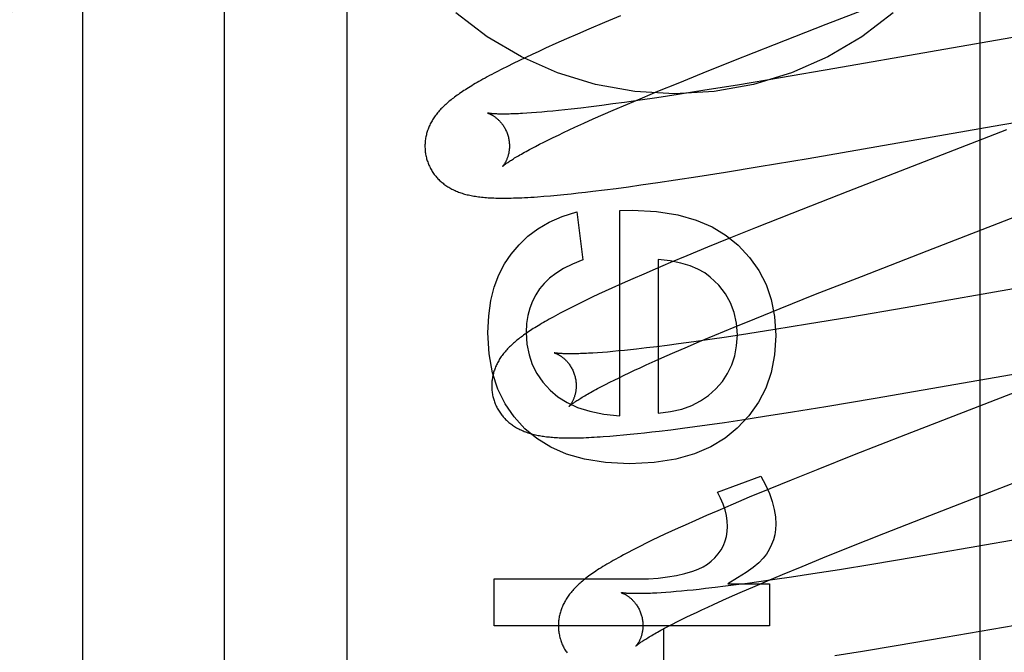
# Model space of a CAD drawing. Header units: inches. Extents: x 0 to 218, y 0 to 141.
# Tile 33 of 76: x 67.099 to 67.332, y 72.63 to 72.78. Entities that reach past the tile are written whole.
import ezdxf

# ---------------------------------------------------------------- set-up
doc = ezdxf.new("R2010")
doc.units = ezdxf.units.IN
doc.header["$LTSCALE"] = 11.987179
doc.header["$MEASUREMENT"] = 0
doc.linetypes.add('HIDDEN', pattern=[0.2, 0.1, -0.1])
doc.layers.add('DEFAULT_2', color=8, linetype='HIDDEN')
doc.layers.add('MAIN_RH_DOOR_ASSEMBLY', color=7, linetype='CONTINUOUS')

msp = doc.modelspace()

# ---------------------------------------------------------------- linework, layer by layer
at = {"layer": 'DEFAULT_2', "color": 8, "linetype": 'HIDDEN'}
for p, q in [((67.1768, 69.55728), (67.1768, 75.05779)), ((67.1143, 72.20913), (67.1143, 72.95218)), ((67.3266, 72.22205), (67.3266, 72.82686)), ((67.29017, 72.77883), (67.333, 72.79545)), ((67.24152, 72.78085), (67.23771, 72.77925)), ((67.23402, 72.77768), (67.23133, 72.77652)), ((67.23771, 72.77925), (67.23402, 72.77768)), ((67.27799, 72.77408), (67.29017, 72.77883)), ((67.22872, 72.77538), (67.22619, 72.77426)), ((67.23133, 72.77652), (67.22872, 72.77538)), ((67.33749, 72.77624), (67.29226, 72.76837)), ((67.22375, 72.77315), (67.22217, 72.77243)), ((67.22619, 72.77426), (67.22375, 72.77315)), ((67.26832, 72.77025), (67.27799, 72.77408)), ((67.21909, 72.77099), (67.21759, 72.77027)), ((67.22061, 72.77171), (67.21909, 72.77099)), ((67.22217, 72.77243), (67.22061, 72.77171)), ((67.21345, 72.76822), (67.21221, 72.76758)), ((67.21476, 72.76888), (67.21345, 72.76822)), ((67.21614, 72.76957), (67.21476, 72.76888)), ((67.21759, 72.77027), (67.21614, 72.76957)), ((67.26108, 72.76735), (67.26832, 72.77025)), ((67.29226, 72.76837), (67.2794, 72.76616)), ((67.25512, 72.76493), (67.26108, 72.76735)), ((67.2794, 72.76616), (67.26918, 72.76445)), ((67.25035, 72.76297), (67.25512, 72.76493)), ((67.26918, 72.76445), (67.2615, 72.76321)), ((67.24316, 72.75994), (67.24668, 72.76143)), ((67.25011, 72.76144), (67.2462, 72.76086)), ((67.24668, 72.76143), (67.25035, 72.76297)), ((67.25518, 72.76221), (67.25011, 72.76144)), ((67.2615, 72.76321), (67.25518, 72.76221)), ((67.23212, 72.75899), (67.2298, 72.75872)), ((67.23456, 72.75929), (67.23212, 72.75899)), ((67.23709, 72.75961), (67.23456, 72.75929)), ((67.23972, 72.75996), (67.23709, 72.75961)), ((67.24244, 72.76033), (67.23972, 72.75996)), ((67.23979, 72.75849), (67.24316, 72.75994)), ((67.2462, 72.76086), (67.24244, 72.76033)), ((67.22048, 72.75785), (67.21938, 72.75777)), ((67.22165, 72.75793), (67.22048, 72.75785)), ((67.22287, 72.75803), (67.22165, 72.75793)), ((67.22415, 72.75815), (67.22287, 72.75803)), ((67.22549, 72.75827), (67.22415, 72.75815)), ((67.22687, 72.75841), (67.22549, 72.75827)), ((67.22831, 72.75856), (67.22687, 72.75841)), ((67.2298, 72.75872), (67.22831, 72.75856)), ((67.23505, 72.75641), (67.23737, 72.75744)), ((67.23737, 72.75744), (67.23979, 72.75849)), ((67.33149, 72.75501), (67.3435, 72.75707)), ((67.22936, 72.75382), (67.23071, 72.75445)), ((67.23071, 72.75445), (67.23282, 72.75541)), ((67.23282, 72.75541), (67.23505, 72.75641)), ((67.2859, 72.74708), (67.33149, 72.75501)), ((67.22446, 72.75148), (67.22561, 72.75204)), ((67.22561, 72.75204), (67.2268, 72.75261)), ((67.2268, 72.75261), (67.22805, 72.75321)), ((67.22805, 72.75321), (67.22936, 72.75382)), ((67.33287, 72.75381), (67.29531, 72.73925)), ((67.22044, 72.74942), (67.22136, 72.7499)), ((67.22136, 72.7499), (67.22234, 72.75041)), ((67.22234, 72.75041), (67.22337, 72.75093)), ((67.22337, 72.75093), (67.22446, 72.75148)), ((67.26639, 72.74383), (67.2743, 72.74512)), ((67.2743, 72.74512), (67.2859, 72.74708)), ((67.25449, 72.74197), (67.25981, 72.74279)), ((67.25981, 72.74279), (67.26639, 72.74383)), ((67.24051, 72.73998), (67.24338, 72.74037)), ((67.24338, 72.74037), (67.24632, 72.74078)), ((67.24632, 72.74078), (67.25035, 72.74135)), ((67.25035, 72.74135), (67.25449, 72.74197)), ((67.22337, 72.7381), (67.22493, 72.73823)), ((67.22493, 72.73823), (67.22651, 72.73837)), ((67.22651, 72.73837), (67.22814, 72.73853)), ((67.22814, 72.73853), (67.2298, 72.7387)), ((67.2298, 72.7387), (67.2315, 72.73888)), ((67.2315, 72.73888), (67.23323, 72.73908)), ((67.23323, 72.73908), (67.235, 72.73929)), ((67.235, 72.73929), (67.23772, 72.73962)), ((67.23772, 72.73962), (67.24051, 72.73998)), ((67.29531, 72.73925), (67.28203, 72.73405)), ((67.23117, 72.73445), (67.23258, 72.72303)), ((67.24136, 72.73475), (67.2443, 72.73482)), ((67.24136, 72.68613), (67.24136, 72.73475)), ((67.28203, 72.73405), (67.27342, 72.73062)), ((67.3141, 72.7252), (67.33623, 72.73376)), ((67.27342, 72.73062), (67.26715, 72.7281)), ((67.26715, 72.7281), (67.26209, 72.72603)), ((67.25718, 72.724), (67.25338, 72.72241)), ((67.26209, 72.72603), (67.25718, 72.724)), ((67.29852, 72.71914), (67.3141, 72.7252)), ((67.25338, 72.72241), (67.2497, 72.72084)), ((67.25044, 72.72315), (67.25044, 72.68675)), ((67.24703, 72.71969), (67.24443, 72.71855)), ((67.2497, 72.72084), (67.24703, 72.71969)), ((67.35308, 72.71942), (67.30889, 72.71172)), ((67.2419, 72.71743), (67.23946, 72.71633)), ((67.24443, 72.71855), (67.2419, 72.71743)), ((67.28768, 72.71488), (67.29852, 72.71914)), ((67.23633, 72.71488), (67.23483, 72.71417)), ((67.23788, 72.7156), (67.23633, 72.71488)), ((67.23946, 72.71633), (67.23788, 72.7156)), ((67.27932, 72.71155), (67.28768, 72.71488)), ((67.23193, 72.71277), (67.23051, 72.71207)), ((67.23336, 72.71347), (67.23193, 72.71277)), ((67.23483, 72.71417), (67.23336, 72.71347)), ((67.23051, 72.71207), (67.22914, 72.71138)), ((67.27328, 72.70911), (67.27932, 72.71155)), ((67.30889, 72.71172), (67.296, 72.70951)), ((67.26844, 72.70713), (67.27328, 72.70911)), ((67.28574, 72.70779), (67.27804, 72.70653)), ((67.296, 72.70951), (67.28574, 72.70779)), ((67.2638, 72.7052), (67.26844, 72.70713)), ((67.27167, 72.70553), (67.26657, 72.70475)), ((67.27804, 72.70653), (67.27167, 72.70553)), ((67.25521, 72.70313), (67.25259, 72.70278)), ((67.25885, 72.70363), (67.25521, 72.70313)), ((67.25682, 72.70224), (67.26024, 72.7037)), ((67.26264, 72.70417), (67.25885, 72.70363)), ((67.26024, 72.7037), (67.2638, 72.7052)), ((67.26657, 72.70475), (67.26264, 72.70417)), ((67.23607, 72.70104), (67.23497, 72.70097)), ((67.23723, 72.70113), (67.23607, 72.70104)), ((67.23844, 72.70122), (67.23723, 72.70113)), ((67.23971, 72.70133), (67.23844, 72.70122)), ((67.24104, 72.70146), (67.23971, 72.70133)), ((67.24242, 72.70159), (67.24104, 72.70146)), ((67.24385, 72.70174), (67.24242, 72.70159)), ((67.24533, 72.7019), (67.24385, 72.70174)), ((67.24764, 72.70217), (67.24533, 72.7019)), ((67.25007, 72.70246), (67.24764, 72.70217)), ((67.25259, 72.70278), (67.25007, 72.70246)), ((67.252, 72.70014), (67.25437, 72.70118)), ((67.25437, 72.70118), (67.25682, 72.70224)), ((67.24758, 72.69815), (67.24974, 72.69913)), ((67.24974, 72.69913), (67.252, 72.70014)), ((67.30179, 72.6903), (67.34763, 72.69828)), ((67.24234, 72.6957), (67.24357, 72.69629)), ((67.24357, 72.69629), (67.24486, 72.69689)), ((67.24486, 72.69689), (67.24619, 72.69751)), ((67.24619, 72.69751), (67.24758, 72.69815)), ((67.35104, 72.69794), (67.30899, 72.68164)), ((67.23794, 72.69352), (67.23896, 72.69404)), ((67.23896, 72.69404), (67.24003, 72.69457)), ((67.24003, 72.69457), (67.24116, 72.69513)), ((67.24116, 72.69513), (67.24234, 72.6957)), ((67.23607, 72.69254), (67.23698, 72.69302)), ((67.23698, 72.69302), (67.23794, 72.69352)), ((67.29014, 72.68834), (67.30179, 72.6903)), ((67.27559, 72.68599), (67.2822, 72.68704)), ((67.2822, 72.68704), (67.29014, 72.68834)), ((67.26205, 72.68398), (67.26609, 72.68456)), ((67.26609, 72.68456), (67.27025, 72.68517)), ((67.27025, 72.68517), (67.27559, 72.68599)), ((67.2455, 72.6819), (67.24719, 72.68208)), ((67.24719, 72.68208), (67.24892, 72.68228)), ((67.24892, 72.68228), (67.25069, 72.68249)), ((67.25069, 72.68249), (67.25341, 72.68282)), ((67.25341, 72.68282), (67.25622, 72.68318)), ((67.25622, 72.68318), (67.2591, 72.68357)), ((67.2591, 72.68357), (67.26205, 72.68398)), ((67.23897, 72.6813), (67.24056, 72.68143)), ((67.24056, 72.68143), (67.24219, 72.68157)), ((67.24219, 72.68157), (67.24383, 72.68173)), ((67.24383, 72.68173), (67.2455, 72.6819)), ((67.30899, 72.68164), (67.2968, 72.67685)), ((67.33033, 72.66858), (67.36313, 72.6813)), ((67.2968, 72.67685), (67.28819, 72.67342)), ((67.28819, 72.67342), (67.28193, 72.6709)), ((67.26444, 72.66802), (67.27469, 72.67183)), ((67.28193, 72.6709), (67.27687, 72.66883)), ((67.27687, 72.66883), (67.27198, 72.6668)), ((67.31471, 72.66251), (67.33033, 72.66858)), ((67.27198, 72.6668), (67.26819, 72.6652)), ((67.26453, 72.66364), (67.26188, 72.66249)), ((67.26819, 72.6652), (67.26453, 72.66364)), ((67.25929, 72.66135), (67.25679, 72.66023)), ((67.26188, 72.66249), (67.25929, 72.66135)), ((67.30383, 72.65823), (67.31471, 72.66251)), ((67.36814, 72.6625), (67.32404, 72.65482)), ((67.25358, 72.65877), (67.25203, 72.65805)), ((67.25517, 72.6595), (67.25358, 72.65877)), ((67.25679, 72.66023), (67.25517, 72.6595)), ((67.24904, 72.65663), (67.24761, 72.65593)), ((67.25052, 72.65733), (67.24904, 72.65663)), ((67.25203, 72.65805), (67.25052, 72.65733)), ((67.29543, 72.65489), (67.30383, 72.65823)), ((67.24621, 72.65523), (67.24484, 72.65454)), ((67.24761, 72.65593), (67.24621, 72.65523)), ((67.28937, 72.65244), (67.29543, 72.65489)), ((67.32404, 72.65482), (67.31121, 72.65262)), ((67.28451, 72.65045), (67.28937, 72.65244)), ((67.31121, 72.65262), (67.301, 72.65091)), ((67.27984, 72.64851), (67.28451, 72.65045)), ((67.29334, 72.64966), (67.28701, 72.64867)), ((67.301, 72.65091), (67.29334, 72.64966)), ((67.21158, 72.6364), (67.21158, 72.64746)), ((67.21158, 72.64746), (67.24572, 72.64746)), ((67.27283, 72.64554), (67.27626, 72.64701)), ((67.27804, 72.64732), (67.27427, 72.64678)), ((67.27626, 72.64701), (67.27984, 72.64851)), ((67.28195, 72.6479), (67.27804, 72.64732)), ((67.28701, 72.64867), (67.28195, 72.6479)), ((67.25729, 72.64471), (67.25595, 72.64458)), ((67.25868, 72.64485), (67.25729, 72.64471)), ((67.26013, 72.645), (67.25868, 72.64485)), ((67.26162, 72.64517), (67.26013, 72.645)), ((67.26395, 72.64544), (67.26162, 72.64517)), ((67.26638, 72.64574), (67.26395, 72.64544)), ((67.26892, 72.64606), (67.26638, 72.64574)), ((67.2669, 72.64635), (67.27678, 72.64635)), ((67.27155, 72.64641), (67.26892, 72.64606)), ((67.27036, 72.64447), (67.27283, 72.64554)), ((67.27427, 72.64678), (67.27155, 72.64641)), ((67.27678, 72.64635), (67.27678, 72.6364)), ((67.25226, 72.64428), (67.25115, 72.6442)), ((67.25344, 72.64437), (67.25226, 72.64428)), ((67.25467, 72.64447), (67.25344, 72.64437)), ((67.25595, 72.64458), (67.25467, 72.64447)), ((67.26353, 72.64143), (67.2657, 72.64242)), ((67.2657, 72.64242), (67.26798, 72.64343)), ((67.26798, 72.64343), (67.27036, 72.64447)), ((67.2595, 72.63956), (67.26079, 72.64017)), ((67.26079, 72.64017), (67.26214, 72.64079)), ((67.26214, 72.64079), (67.26353, 72.64143)), ((67.31838, 72.63365), (67.36291, 72.6414)), ((67.25485, 72.6373), (67.25593, 72.63784)), ((67.25593, 72.63784), (67.25707, 72.6384)), ((67.25707, 72.6384), (67.25826, 72.63897)), ((67.25826, 72.63897), (67.2595, 72.63956)), ((67.27678, 72.6364), (67.21158, 72.6364)), ((67.25194, 72.63579), (67.25285, 72.63627)), ((67.25285, 72.63627), (67.25382, 72.63678)), ((67.25382, 72.63678), (67.25485, 72.6373)), ((67.30674, 72.63168), (67.31838, 72.63365)), ((67.29881, 72.63038), (67.30674, 72.63168)), ((67.2922, 72.62933), (67.29881, 72.63038))]:
    msp.add_line(p, q, dxfattribs=at)
for points in [[(67.30602, 72.78155), (67.29861, 72.77587), (67.29055, 72.77112), (67.28196, 72.76734), (67.27296, 72.76461), (67.2637, 72.76294), (67.2543, 72.76239), (67.2449, 72.76294), (67.23563, 72.76461), (67.22664, 72.76734), (67.21805, 72.77112), (67.20999, 72.77587), (67.20258, 72.78155)], [(67.21221, 72.76758), (67.21162, 72.76727), (67.21106, 72.76697), (67.21051, 72.76668), (67.20997, 72.76639), (67.20946, 72.76611), (67.20896, 72.76583), (67.20848, 72.76556), (67.20802, 72.7653), (67.20757, 72.76504), (67.20714, 72.76479), (67.20672, 72.76454), (67.20631, 72.76429), (67.20591, 72.76405), (67.20553, 72.76382), (67.20516, 72.76358), (67.2048, 72.76335), (67.20445, 72.76313), (67.20411, 72.7629), (67.20378, 72.76268), (67.20345, 72.76246), (67.20314, 72.76224), (67.20283, 72.76202), (67.20254, 72.76181), (67.20225, 72.76159), (67.20196, 72.76138), (67.20169, 72.76116), (67.20142, 72.76095), (67.20115, 72.76074), (67.2009, 72.76052), (67.20064, 72.76031)], [(67.20064, 72.76031), (67.2004, 72.76009), (67.20016, 72.75988), (67.19992, 72.75966), (67.19969, 72.75944), (67.19947, 72.75922), (67.19925, 72.759), (67.19903, 72.75878), (67.19883, 72.75856), (67.19862, 72.75833), (67.19843, 72.7581), (67.19823, 72.75787), (67.19805, 72.75764), (67.19787, 72.75741), (67.19769, 72.75718), (67.19753, 72.75694), (67.19736, 72.7567), (67.19721, 72.75646), (67.19705, 72.75622), (67.19691, 72.75597), (67.19677, 72.75573), (67.19663, 72.75548), (67.1965, 72.75523), (67.19638, 72.75498), (67.19627, 72.75473), (67.19616, 72.75448), (67.19606, 72.75423), (67.19596, 72.75398), (67.19587, 72.75372), (67.19579, 72.75347), (67.19571, 72.75321), (67.19563, 72.75295), (67.19557, 72.75269), (67.1955, 72.75242), (67.19545, 72.75216), (67.1954, 72.75189), (67.19536, 72.75162), (67.19532, 72.75135), (67.19529, 72.75108), (67.19527, 72.7508), (67.19525, 72.75053), (67.19524, 72.75025), (67.19523, 72.74998), (67.19524, 72.7497), (67.19525, 72.74942), (67.19526, 72.74914), (67.19529, 72.74887), (67.19532, 72.74859), (67.19536, 72.74831), (67.1954, 72.74804), (67.19545, 72.74776), (67.19551, 72.74749), (67.19558, 72.74722), (67.19564, 72.74698)], [(67.21007, 72.75781), (67.21006, 72.75781), (67.21005, 72.75781), (67.21004, 72.75781), (67.21005, 72.75781), (67.21006, 72.75781), (67.21008, 72.7578), (67.21011, 72.75779), (67.21015, 72.75778), (67.21019, 72.75777), (67.21024, 72.75775), (67.2103, 72.75773), (67.21036, 72.75771), (67.21043, 72.75768), (67.2105, 72.75765), (67.21057, 72.75762), (67.21066, 72.75758), (67.21074, 72.75754), (67.21083, 72.75749), (67.21092, 72.75745), (67.21102, 72.75739), (67.21112, 72.75734), (67.21123, 72.75728), (67.21133, 72.75721), (67.21144, 72.75714), (67.21156, 72.75707), (67.21167, 72.75699), (67.21179, 72.75691), (67.21191, 72.75682), (67.21203, 72.75672), (67.21216, 72.75662), (67.21228, 72.75651), (67.21241, 72.7564), (67.21254, 72.75628), (67.21267, 72.75616), (67.2128, 72.75603), (67.21294, 72.75589), (67.21307, 72.75574), (67.2132, 72.75559), (67.21333, 72.75543), (67.21346, 72.75526), (67.21359, 72.75509), (67.21372, 72.75491), (67.21384, 72.75472), (67.21396, 72.75453), (67.21408, 72.75433), (67.21419, 72.75412), (67.2143, 72.75391), (67.21441, 72.7537), (67.21451, 72.75348), (67.2146, 72.75325), (67.21469, 72.75302), (67.21477, 72.75279), (67.21485, 72.75255), (67.21491, 72.75234)], [(67.21938, 72.75777), (67.21833, 72.75771), (67.21783, 72.75768), (67.21734, 72.75766), (67.21687, 72.75764), (67.21642, 72.75762), (67.21598, 72.75761), (67.21556, 72.7576), (67.21515, 72.75759), (67.21476, 72.75758), (67.21439, 72.75758), (67.21403, 72.75757), (67.21369, 72.75757), (67.21337, 72.75758), (67.21306, 72.75758), (67.21277, 72.75759), (67.21249, 72.75759), (67.21223, 72.7576), (67.21198, 72.75761), (67.21176, 72.75763), (67.21154, 72.75764), (67.21135, 72.75765), (67.21117, 72.75767), (67.21101, 72.75768), (67.21087, 72.75769), (67.21073, 72.75771), (67.21061, 72.75772), (67.21051, 72.75774), (67.21041, 72.75775), (67.21033, 72.75776), (67.21026, 72.75777), (67.2102, 72.75778), (67.21015, 72.75779), (67.21011, 72.7578), (67.21008, 72.7578), (67.21007, 72.75781)], [(67.21491, 72.75234), (67.21497, 72.75213), (67.21502, 72.75189), (67.21507, 72.75164), (67.21512, 72.7514), (67.21515, 72.75116), (67.21518, 72.75092), (67.2152, 72.75068), (67.21522, 72.75044), (67.21523, 72.75021), (67.21523, 72.74997), (67.21522, 72.74975), (67.21521, 72.74952), (67.2152, 72.7493), (67.21518, 72.74909), (67.21515, 72.74888), (67.21512, 72.74867), (67.21509, 72.74847), (67.21505, 72.74828), (67.21501, 72.74809), (67.21496, 72.74791), (67.21492, 72.74774), (67.21487, 72.74757), (67.21481, 72.74741), (67.21476, 72.74725), (67.21471, 72.7471), (67.21465, 72.74696), (67.21459, 72.74682), (67.21454, 72.74669), (67.21448, 72.74656), (67.21442, 72.74644), (67.21436, 72.74632), (67.2143, 72.74621), (67.21424, 72.7461), (67.21419, 72.746), (67.21413, 72.74591), (67.21408, 72.74582), (67.21402, 72.74574), (67.21397, 72.74566), (67.21392, 72.74558), (67.21387, 72.74552), (67.21382, 72.74545), (67.21378, 72.7454), (67.21374, 72.74534), (67.2137, 72.7453), (67.21367, 72.74526), (67.21364, 72.74522), (67.21362, 72.7452), (67.21359, 72.74517), (67.21358, 72.74516), (67.21357, 72.74515), (67.21357, 72.74514)], [(67.21357, 72.74515), (67.21358, 72.74515), (67.21359, 72.74517), (67.21362, 72.74519), (67.21365, 72.74522), (67.21369, 72.74526), (67.21374, 72.7453), (67.2138, 72.74535), (67.21387, 72.74541), (67.21396, 72.74547), (67.21405, 72.74555), (67.21415, 72.74563), (67.21427, 72.74572), (67.2144, 72.74581), (67.21454, 72.74591), (67.2147, 72.74602), (67.21487, 72.74614), (67.21505, 72.74627), (67.21525, 72.7464), (67.21546, 72.74654), (67.21569, 72.74668), (67.21593, 72.74684), (67.21619, 72.747), (67.21646, 72.74717), (67.21675, 72.74734), (67.21705, 72.74752), (67.21737, 72.74771), (67.2177, 72.7479), (67.21805, 72.7481), (67.21841, 72.74831), (67.21879, 72.74852), (67.21918, 72.74873), (67.21959, 72.74896), (67.22001, 72.74919), (67.22044, 72.74942)], [(67.19564, 72.74698), (67.19571, 72.74676), (67.19579, 72.74649), (67.19588, 72.74623), (67.19598, 72.74596), (67.19608, 72.7457), (67.19619, 72.74545), (67.19631, 72.7452), (67.19643, 72.74495), (67.19656, 72.7447), (67.19669, 72.74446), (67.19683, 72.74422), (67.19698, 72.74398), (67.19713, 72.74375), (67.19729, 72.74353), (67.19745, 72.7433), (67.19761, 72.74309), (67.19778, 72.74287), (67.19796, 72.74266), (67.19814, 72.74246), (67.19832, 72.74226), (67.19851, 72.74207), (67.19871, 72.74188), (67.1989, 72.74169), (67.1991, 72.74151), (67.19931, 72.74134), (67.19951, 72.74117), (67.19973, 72.741), (67.19994, 72.74084), (67.20016, 72.74068), (67.20039, 72.74053), (67.20062, 72.74038), (67.20086, 72.74023), (67.2011, 72.74009), (67.20135, 72.73995), (67.2016, 72.73981), (67.20186, 72.73968), (67.20211, 72.73956), (67.20238, 72.73944), (67.20264, 72.73932), (67.20291, 72.73921), (67.20318, 72.73911), (67.20346, 72.739), (67.20374, 72.73891), (67.20403, 72.73881), (67.20432, 72.73872), (67.20461, 72.73864), (67.20491, 72.73856), (67.20521, 72.73848), (67.20552, 72.73841), (67.20583, 72.73834), (67.20615, 72.73827), (67.20648, 72.73821), (67.20681, 72.73815), (67.20716, 72.7381), (67.20751, 72.73804), (67.20787, 72.73799), (67.20824, 72.73795), (67.20861, 72.73791), (67.209, 72.73787), (67.2094, 72.73783), (67.2098, 72.7378), (67.21022, 72.73777), (67.21064, 72.73774), (67.21108, 72.73772), (67.21153, 72.7377), (67.212, 72.73769), (67.21247, 72.73768), (67.21296, 72.73767), (67.21346, 72.73766), (67.21397, 72.73766), (67.2145, 72.73767), (67.21505, 72.73767), (67.21562, 72.73768), (67.21621, 72.7377), (67.21682, 72.73772), (67.21746, 72.73774), (67.21813, 72.73777), (67.21883, 72.7378), (67.21956, 72.73784), (67.2203, 72.73788), (67.22106, 72.73793), (67.22183, 72.73799), (67.22337, 72.7381)], [(67.21565, 72.72443), (67.2175, 72.72663), (67.21962, 72.72862), (67.22198, 72.73039), (67.22466, 72.73195), (67.22773, 72.7333), (67.23117, 72.73445)], [(67.2443, 72.73482), (67.25004, 72.73449), (67.25509, 72.73371), (67.25943, 72.73247), (67.26319, 72.73083), (67.26651, 72.72885), (67.26934, 72.72651)], [(67.26934, 72.72651), (67.27203, 72.72363), (67.27424, 72.72052), (67.27595, 72.71723), (67.27718, 72.71363), (67.27795, 72.70959), (67.27825, 72.70516)], [(67.21011, 72.70578), (67.21032, 72.70977), (67.21082, 72.71339), (67.21164, 72.71659), (67.21273, 72.71946), (67.21406, 72.72208), (67.21565, 72.72443)], [(67.23258, 72.72303), (67.23016, 72.72203), (67.22804, 72.72097), (67.22623, 72.71984), (67.2247, 72.71867), (67.22341, 72.71746), (67.22238, 72.71622)], [(67.26277, 72.71896), (67.26145, 72.71994), (67.25985, 72.72082), (67.25798, 72.7216), (67.25581, 72.72227), (67.2533, 72.72278), (67.25044, 72.72315)], [(67.26917, 72.70529), (67.26897, 72.70806), (67.26843, 72.7106), (67.26758, 72.71289), (67.26637, 72.71501), (67.26476, 72.71704), (67.26277, 72.71896)], [(67.22238, 72.71622), (67.22144, 72.7148), (67.22066, 72.71327), (67.22004, 72.71164), (67.21958, 72.70988), (67.2193, 72.70794), (67.21919, 72.70584)], [(67.22914, 72.71138), (67.22848, 72.71104), (67.22785, 72.71071), (67.22725, 72.7104), (67.22668, 72.71009), (67.22613, 72.7098), (67.22561, 72.70951), (67.2251, 72.70924), (67.22461, 72.70896), (67.22414, 72.7087), (67.22369, 72.70844), (67.22325, 72.70818), (67.22282, 72.70794), (67.22241, 72.70769), (67.22201, 72.70745), (67.22163, 72.70721), (67.22125, 72.70698), (67.22088, 72.70675), (67.22053, 72.70652), (67.22018, 72.7063), (67.21985, 72.70607), (67.21952, 72.70585), (67.2192, 72.70563), (67.21889, 72.70542), (67.21858, 72.7052), (67.21829, 72.70498), (67.218, 72.70477), (67.21772, 72.70456), (67.21744, 72.70434), (67.21717, 72.70413), (67.21691, 72.70392), (67.21665, 72.70371), (67.2164, 72.70349)], [(67.21889, 72.68306), (67.21632, 72.68584), (67.21418, 72.68897), (67.21248, 72.6924), (67.21122, 72.69628), (67.21043, 72.70076), (67.21011, 72.70578)], [(67.21919, 72.70584), (67.21938, 72.70309), (67.21986, 72.70056), (67.22063, 72.69827), (67.22172, 72.69615), (67.22314, 72.69411), (67.22489, 72.69219)], [(67.26406, 72.69247), (67.26561, 72.69425), (67.26687, 72.69615), (67.26785, 72.69815), (67.26856, 72.70032), (67.269, 72.7027), (67.26917, 72.70529)], [(67.2164, 72.70349), (67.21616, 72.70328), (67.21592, 72.70306), (67.21569, 72.70284), (67.21546, 72.70263), (67.21523, 72.70241), (67.21501, 72.70219), (67.2148, 72.70196), (67.2146, 72.70174), (67.21439, 72.70152), (67.2142, 72.70129), (67.21401, 72.70106), (67.21382, 72.70083), (67.21364, 72.7006), (67.21347, 72.70036), (67.2133, 72.70013), (67.21314, 72.69989), (67.21298, 72.69965), (67.21283, 72.69941), (67.21269, 72.69916), (67.21255, 72.69892), (67.21241, 72.69867), (67.21229, 72.69842), (67.21217, 72.69817), (67.21205, 72.69792), (67.21194, 72.69767), (67.21184, 72.69742), (67.21175, 72.69717), (67.21166, 72.69692), (67.21157, 72.69666), (67.21149, 72.69641), (67.21142, 72.69615), (67.21135, 72.69588), (67.21129, 72.69562), (67.21124, 72.69536), (67.21119, 72.69509), (67.21115, 72.69482), (67.21111, 72.69455), (67.21108, 72.69428), (67.21106, 72.694), (67.21104, 72.69373), (67.21103, 72.69345), (67.21103, 72.69318), (67.21103, 72.6929), (67.21104, 72.69262), (67.21106, 72.69235), (67.21108, 72.69207), (67.21111, 72.69179), (67.21115, 72.69152), (67.21119, 72.69124), (67.21125, 72.69097), (67.2113, 72.69069), (67.21137, 72.69042), (67.21143, 72.69019)], [(67.27825, 72.70516), (67.27794, 72.70057), (67.27715, 72.6964), (67.27589, 72.69269), (67.27415, 72.68932), (67.2719, 72.68614), (67.26915, 72.6832)], [(67.22586, 72.70101), (67.22585, 72.70102), (67.22584, 72.70102), (67.22583, 72.70102), (67.22584, 72.70102), (67.22585, 72.70102), (67.22587, 72.70101), (67.2259, 72.701), (67.22594, 72.70099), (67.22598, 72.70098), (67.22603, 72.70096), (67.22609, 72.70094), (67.22615, 72.70092), (67.22621, 72.70089), (67.22629, 72.70086), (67.22636, 72.70083), (67.22644, 72.70079), (67.22653, 72.70075), (67.22662, 72.70071), (67.22671, 72.70066), (67.22681, 72.70061), (67.22691, 72.70055), (67.22701, 72.70049), (67.22712, 72.70042), (67.22723, 72.70035), (67.22734, 72.70028), (67.22746, 72.7002), (67.22758, 72.70012), (67.2277, 72.70003), (67.22782, 72.69993), (67.22795, 72.69983), (67.22807, 72.69973), (67.2282, 72.69961), (67.22833, 72.69949), (67.22846, 72.69937), (67.22859, 72.69924), (67.22872, 72.6991), (67.22886, 72.69895), (67.22899, 72.6988), (67.22912, 72.69864), (67.22925, 72.69848), (67.22938, 72.6983), (67.22951, 72.69812), (67.22963, 72.69793), (67.22975, 72.69774), (67.22987, 72.69754), (67.22998, 72.69734), (67.23009, 72.69712), (67.2302, 72.69691), (67.2303, 72.69669), (67.23039, 72.69646), (67.23048, 72.69623), (67.23056, 72.69599), (67.23064, 72.69576), (67.2307, 72.69555)], [(67.23497, 72.70097), (67.23394, 72.70091), (67.23344, 72.70088), (67.23296, 72.70086), (67.2325, 72.70084), (67.23205, 72.70083), (67.23162, 72.70081), (67.2312, 72.7008), (67.2308, 72.70079), (67.23041, 72.70079), (67.23005, 72.70078), (67.22969, 72.70078), (67.22936, 72.70078), (67.22904, 72.70079), (67.22874, 72.70079), (67.22845, 72.7008), (67.22818, 72.70081), (67.22792, 72.70082), (67.22769, 72.70083), (67.22747, 72.70084), (67.22726, 72.70085), (67.22707, 72.70087), (67.22689, 72.70088), (67.22673, 72.7009), (67.22659, 72.70091), (67.22646, 72.70092), (67.22634, 72.70094), (67.22623, 72.70095), (67.22614, 72.70097), (67.22607, 72.70098), (67.226, 72.70099), (67.22595, 72.701), (67.2259, 72.70101), (67.22587, 72.70101), (67.22586, 72.70101)], [(67.2307, 72.69555), (67.23076, 72.69534), (67.23081, 72.6951), (67.23086, 72.69486), (67.23091, 72.69461), (67.23094, 72.69437), (67.23097, 72.69413), (67.23099, 72.69389), (67.23101, 72.69366), (67.23102, 72.69342), (67.23102, 72.69319), (67.23101, 72.69296), (67.231, 72.69274), (67.23099, 72.69252), (67.23097, 72.69231), (67.23094, 72.6921), (67.23091, 72.69189), (67.23088, 72.6917), (67.23084, 72.6915), (67.2308, 72.69132), (67.23076, 72.69114), (67.23071, 72.69096), (67.23066, 72.6908), (67.23061, 72.69063), (67.23056, 72.69048), (67.2305, 72.69033), (67.23045, 72.69018), (67.23039, 72.69004), (67.23033, 72.68991), (67.23028, 72.68978), (67.23022, 72.68966), (67.23016, 72.68954), (67.2301, 72.68943), (67.23004, 72.68933), (67.22999, 72.68923), (67.22993, 72.68913), (67.22987, 72.68904), (67.22982, 72.68896), (67.22977, 72.68888), (67.22972, 72.6888), (67.22967, 72.68874), (67.22962, 72.68867), (67.22958, 72.68861), (67.22954, 72.68856), (67.2295, 72.68852), (67.22947, 72.68847), (67.22944, 72.68844), (67.22941, 72.68841), (67.22939, 72.68839), (67.22937, 72.68837), (67.22936, 72.68836), (67.22936, 72.68835)], [(67.22489, 72.69219), (67.22672, 72.69063), (67.22889, 72.68927), (67.23137, 72.68811), (67.23424, 72.68718), (67.23758, 72.68653), (67.24136, 72.68613)], [(67.22936, 72.68835), (67.22937, 72.68836), (67.22938, 72.68837), (67.2294, 72.68839), (67.22943, 72.68842), (67.22947, 72.68846), (67.22952, 72.6885), (67.22958, 72.68855), (67.22965, 72.6886), (67.22973, 72.68867), (67.22981, 72.68874), (67.22992, 72.68881), (67.23003, 72.6889), (67.23016, 72.68899), (67.23029, 72.68909), (67.23044, 72.6892), (67.23061, 72.68931), (67.23079, 72.68944), (67.23098, 72.68957), (67.23119, 72.6897), (67.23141, 72.68985), (67.23165, 72.69), (67.2319, 72.69016), (67.23216, 72.69032), (67.23244, 72.69049), (67.23274, 72.69067), (67.23305, 72.69085), (67.23338, 72.69104), (67.23372, 72.69124), (67.23407, 72.69144), (67.23444, 72.69165), (67.23483, 72.69187), (67.23523, 72.69209), (67.23564, 72.69231), (67.23607, 72.69254)], [(67.25044, 72.68675), (67.25338, 72.68711), (67.25603, 72.68772), (67.25837, 72.68857), (67.26045, 72.68965), (67.26236, 72.69095), (67.26406, 72.69247)], [(67.21143, 72.69019), (67.2115, 72.68996), (67.21158, 72.6897), (67.21167, 72.68943), (67.21177, 72.68917), (67.21187, 72.68891), (67.21199, 72.68865), (67.2121, 72.6884), (67.21223, 72.68815), (67.21235, 72.6879), (67.21249, 72.68766), (67.21263, 72.68742), (67.21278, 72.68718), (67.21293, 72.68695), (67.21309, 72.68672), (67.21325, 72.6865), (67.21342, 72.68628), (67.21359, 72.68607), (67.21376, 72.68586), (67.21395, 72.68565), (67.21413, 72.68545), (67.21432, 72.68526), (67.21451, 72.68507), (67.21471, 72.68489), (67.21491, 72.68471), (67.21512, 72.68453), (67.21533, 72.68436), (67.21554, 72.68419), (67.21576, 72.68403), (67.21598, 72.68387), (67.21621, 72.68372), (67.21644, 72.68357), (67.21668, 72.68342), (67.21693, 72.68327), (67.21718, 72.68314), (67.21743, 72.683), (67.21769, 72.68287), (67.21794, 72.68275), (67.21821, 72.68263), (67.21848, 72.68251), (67.21875, 72.6824), (67.21902, 72.6823), (67.2193, 72.6822), (67.21958, 72.6821), (67.21987, 72.682), (67.22016, 72.68192), (67.22046, 72.68183), (67.22076, 72.68175), (67.22106, 72.68168), (67.22137, 72.6816), (67.22168, 72.68154), (67.22199, 72.68147), (67.22231, 72.68141), (67.22263, 72.68136), (67.22296, 72.6813), (67.22329, 72.68125), (67.22363, 72.68121), (67.22397, 72.68116), (67.22432, 72.68112), (67.22468, 72.68109), (67.22504, 72.68105), (67.22541, 72.68102), (67.22579, 72.68099), (67.22618, 72.68097), (67.22657, 72.68095), (67.22697, 72.68093), (67.22739, 72.68091), (67.22781, 72.6809), (67.22825, 72.68089), (67.22869, 72.68088), (67.22915, 72.68087), (67.22962, 72.68087), (67.23011, 72.68087), (67.23061, 72.68088), (67.23113, 72.68089), (67.23167, 72.6809), (67.23222, 72.68091), (67.23279, 72.68093), (67.23339, 72.68095), (67.234, 72.68098), (67.23464, 72.68101), (67.23531, 72.68105), (67.23599, 72.68109), (67.23671, 72.68113), (67.23744, 72.68118), (67.23897, 72.6813)], [(67.24363, 72.67471), (67.23797, 72.67504), (67.23298, 72.67581), (67.22871, 72.67705), (67.225, 72.6787), (67.22171, 72.6807), (67.21889, 72.68306)], [(67.26915, 72.6832), (67.26627, 72.68081), (67.26288, 72.67879), (67.25905, 72.67711), (67.25463, 72.67584), (67.24947, 72.67505), (67.24363, 72.67471)], [(67.27469, 72.67183), (67.27584, 72.66973), (67.27676, 72.66771), (67.27744, 72.66578), (67.2779, 72.66393), (67.27818, 72.66216), (67.27825, 72.66047)], [(67.26683, 72.65992), (67.26678, 72.66119), (67.26659, 72.66249), (67.26628, 72.66381), (67.26583, 72.66517), (67.26521, 72.66657), (67.26444, 72.66802)], [(67.26464, 72.6534), (67.26532, 72.6544), (67.26587, 72.65542), (67.26629, 72.65646), (67.26658, 72.65754), (67.26677, 72.6587), (67.26683, 72.65992)], [(67.27825, 72.66047), (67.27819, 72.65918), (67.278, 72.65794), (67.2777, 72.65674), (67.27728, 72.65559), (67.27672, 72.65446), (67.27604, 72.65335)], [(67.24484, 72.65454), (67.24417, 72.6542), (67.24351, 72.65385), (67.24286, 72.65351), (67.24221, 72.65316), (67.24158, 72.65282), (67.24097, 72.65249), (67.24038, 72.65216), (67.23981, 72.65184), (67.23927, 72.65153), (67.23875, 72.65123), (67.23826, 72.65093), (67.23779, 72.65065), (67.23734, 72.65038), (67.23691, 72.65011), (67.2365, 72.64985), (67.2361, 72.64959), (67.23571, 72.64933), (67.23533, 72.64908), (67.23497, 72.64883), (67.23462, 72.64859), (67.23428, 72.64834), (67.23396, 72.6481), (67.23364, 72.64787), (67.23334, 72.64763), (67.23304, 72.6474), (67.23276, 72.64717), (67.23248, 72.64695), (67.23222, 72.64672)], [(67.25861, 72.64929), (67.25989, 72.64976), (67.26105, 72.65031), (67.26208, 72.65094), (67.263, 72.65166), (67.26386, 72.65248), (67.26464, 72.6534)], [(67.27604, 72.65335), (67.27527, 72.65236), (67.27421, 72.65129), (67.27288, 72.65017), (67.27123, 72.64897), (67.26923, 72.6477), (67.2669, 72.64635)], [(67.24572, 72.64746), (67.24814, 72.64752), (67.25046, 72.64768), (67.25265, 72.64795), (67.25474, 72.64831), (67.25672, 72.64876), (67.25861, 72.64929)], [(67.23222, 72.64672), (67.23196, 72.6465), (67.23172, 72.64628), (67.23148, 72.64606), (67.23125, 72.64584), (67.23103, 72.64562), (67.23081, 72.6454), (67.2306, 72.64518), (67.2304, 72.64496), (67.2302, 72.64474), (67.23001, 72.64452), (67.22982, 72.64429), (67.22964, 72.64407), (67.22946, 72.64384), (67.22928, 72.6436), (67.22912, 72.64337), (67.22895, 72.64313), (67.2288, 72.64289), (67.22864, 72.64265), (67.2285, 72.6424), (67.22836, 72.64216), (67.22822, 72.64191), (67.22809, 72.64166), (67.22797, 72.64141), (67.22786, 72.64116), (67.22775, 72.64091), (67.22764, 72.64066), (67.22755, 72.6404), (67.22746, 72.64015), (67.22737, 72.63989), (67.22729, 72.63964), (67.22722, 72.63938), (67.22715, 72.63912), (67.22709, 72.63885), (67.22703, 72.63859), (67.22698, 72.63832), (67.22694, 72.63805), (67.2269, 72.63778), (67.22687, 72.63751), (67.22685, 72.63723), (67.22683, 72.63696), (67.22682, 72.63668), (67.22682, 72.6364), (67.22682, 72.63612), (67.22683, 72.63585), (67.22685, 72.63557), (67.22687, 72.63529), (67.2269, 72.63501), (67.22694, 72.63473), (67.22698, 72.63446), (67.22704, 72.63418), (67.22709, 72.63391), (67.22716, 72.63363), (67.22722, 72.6334)], [(67.24165, 72.64422), (67.24164, 72.64423), (67.24163, 72.64423), (67.24163, 72.64423), (67.24165, 72.64422), (67.24167, 72.64422), (67.2417, 72.64421), (67.24174, 72.6442), (67.24178, 72.64418), (67.24183, 72.64416), (67.24189, 72.64414), (67.24195, 72.64412), (67.24201, 72.64409), (67.24209, 72.64406), (67.24216, 72.64403), (67.24224, 72.64399), (67.24233, 72.64395), (67.24242, 72.64391), (67.24251, 72.64386), (67.24261, 72.64381), (67.24271, 72.64375), (67.24282, 72.64369), (67.24292, 72.64363), (67.24303, 72.64356), (67.24315, 72.64348), (67.24326, 72.6434), (67.24338, 72.64332), (67.2435, 72.64323), (67.24362, 72.64313), (67.24375, 72.64303), (67.24387, 72.64293), (67.244, 72.64281), (67.24413, 72.64269), (67.24426, 72.64257), (67.24439, 72.64244), (67.24452, 72.6423), (67.24465, 72.64215), (67.24479, 72.642), (67.24492, 72.64184), (67.24505, 72.64168), (67.24517, 72.6415), (67.2453, 72.64132), (67.24542, 72.64114), (67.24555, 72.64094), (67.24566, 72.64074), (67.24578, 72.64054), (67.24589, 72.64033), (67.24599, 72.64011), (67.24609, 72.63989), (67.24618, 72.63966), (67.24627, 72.63944), (67.24636, 72.6392), (67.24643, 72.63897), (67.24649, 72.63876)], [(67.25115, 72.6442), (67.25009, 72.64414), (67.24959, 72.64411), (67.2491, 72.64409), (67.24862, 72.64406), (67.24816, 72.64405), (67.24772, 72.64403), (67.2473, 72.64402), (67.24688, 72.64401), (67.24649, 72.644), (67.24611, 72.64399), (67.24575, 72.64399), (67.2454, 72.64399), (67.24507, 72.64399), (67.24476, 72.644), (67.24446, 72.644), (67.24418, 72.64401), (67.24391, 72.64402), (67.24366, 72.64403), (67.24343, 72.64404), (67.24321, 72.64405), (67.24301, 72.64406), (67.24282, 72.64408), (67.24265, 72.64409), (67.24249, 72.64411), (67.24235, 72.64412), (67.24222, 72.64414), (67.24211, 72.64415), (67.24201, 72.64416), (67.24192, 72.64418), (67.24184, 72.64419), (67.24178, 72.6442), (67.24173, 72.64421), (67.24169, 72.64422), (67.24166, 72.64422), (67.24165, 72.64422)], [(67.24649, 72.63876), (67.24655, 72.63855), (67.2466, 72.63831), (67.24665, 72.63806), (67.2467, 72.63782), (67.24673, 72.63758), (67.24676, 72.63734), (67.24678, 72.6371), (67.2468, 72.63686), (67.24681, 72.63663), (67.24681, 72.6364), (67.2468, 72.63617), (67.2468, 72.63594), (67.24678, 72.63572), (67.24676, 72.63551), (67.24673, 72.6353), (67.2467, 72.6351), (67.24667, 72.6349), (67.24663, 72.63471), (67.24659, 72.63452), (67.24655, 72.63434), (67.2465, 72.63416), (67.24645, 72.634), (67.2464, 72.63383), (67.24635, 72.63368), (67.24629, 72.63353), (67.24624, 72.63338), (67.24618, 72.63324), (67.24612, 72.63311), (67.24606, 72.63298), (67.246, 72.63286), (67.24595, 72.63274), (67.24589, 72.63263), (67.24583, 72.63253), (67.24577, 72.63243), (67.24572, 72.63233), (67.24566, 72.63224), (67.24561, 72.63216), (67.24555, 72.63208), (67.2455, 72.63201), (67.24546, 72.63194), (67.24541, 72.63188), (67.24537, 72.63182), (67.24532, 72.63177), (67.24529, 72.63172), (67.24525, 72.63168), (67.24522, 72.63164), (67.2452, 72.63162), (67.24518, 72.63159), (67.24516, 72.63158), (67.24515, 72.63157), (67.24515, 72.63156)], [(67.24515, 72.63156), (67.24516, 72.63157), (67.24517, 72.63159), (67.2452, 72.63161), (67.24523, 72.63163), (67.24527, 72.63167), (67.24532, 72.63171), (67.24538, 72.63176), (67.24545, 72.63182), (67.24553, 72.63188), (67.24562, 72.63195), (67.24572, 72.63203), (67.24584, 72.63212), (67.24596, 72.63221), (67.2461, 72.63231), (67.24626, 72.63242), (67.24642, 72.63254), (67.24661, 72.63266), (67.2468, 72.63279), (67.24701, 72.63293), (67.24723, 72.63308), (67.24747, 72.63323), (67.24773, 72.63339), (67.248, 72.63356), (67.24828, 72.63373), (67.24858, 72.63391), (67.24889, 72.63409), (67.24922, 72.63428), (67.24957, 72.63448), (67.24992, 72.63469), (67.2503, 72.6349), (67.25069, 72.63511), (67.25109, 72.63533), (67.25151, 72.63556), (67.25194, 72.63579)], [(67.22722, 72.6334), (67.22729, 72.63317), (67.22737, 72.63291), (67.22746, 72.63264), (67.22756, 72.63238), (67.22766, 72.63212), (67.22777, 72.63187), (67.22789, 72.63161), (67.22801, 72.63136), (67.22814, 72.63112), (67.22828, 72.63087), (67.22842, 72.63063), (67.22856, 72.6304), (67.22871, 72.63017), (67.22887, 72.62994)]]:
    msp.add_lwpolyline(points, dxfattribs=at)
for radius in [0.25, 0.14]:
    msp.add_arc((67.1768, 72.66646), radius, 90, 270, dxfattribs=at)
at = {"layer": 'MAIN_RH_DOOR_ASSEMBLY', "color": 8, "linetype": 'HIDDEN'}
msp.add_line((67.2518, 64.24446), (67.2518, 81.05446), dxfattribs=at)
at = {"layer": 'MAIN_RH_DOOR_ASSEMBLY', "color": 3, "linetype": 'Continuous'}
msp.add_line((67.1478, 64.39946), (67.1478, 80.89946), dxfattribs=at)

doc.saveas('drawing.dxf')
